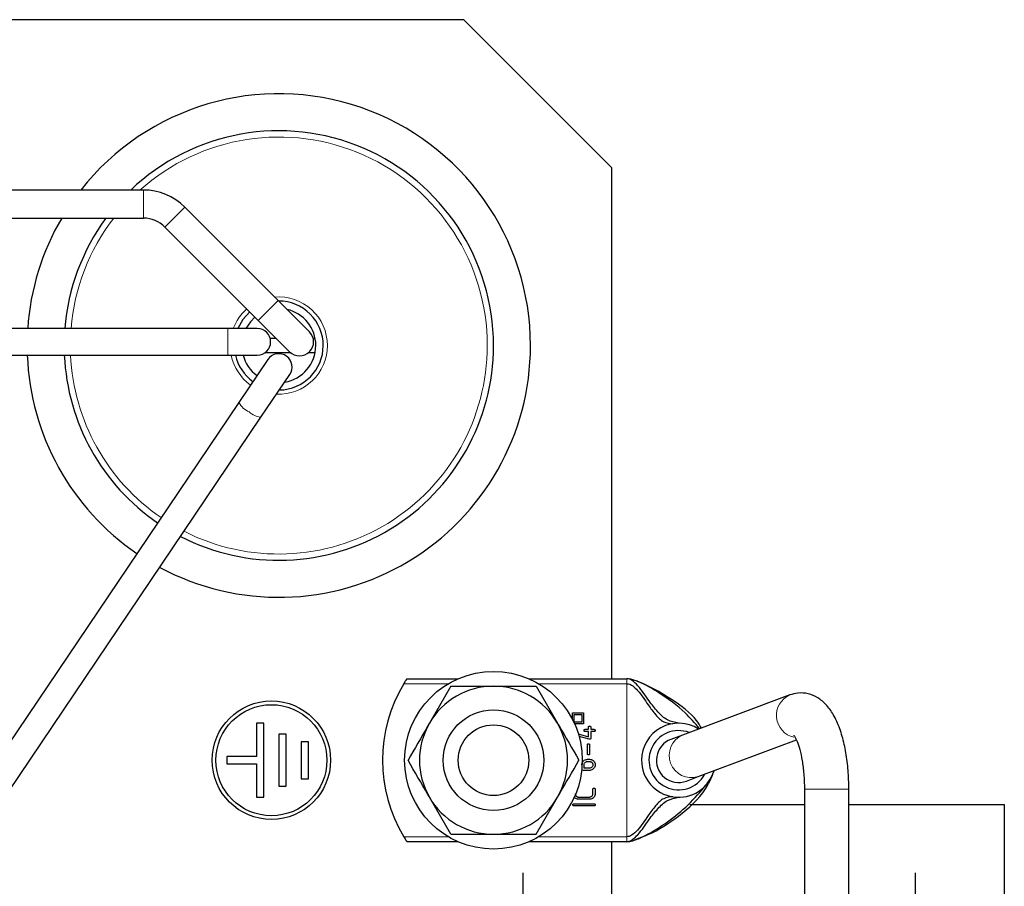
# Model space of a CAD drawing. Header units: millimetres. Extents: x 5 to 418, y 2 to 292.
# Tile 8 of 43: x 110 to 143, y 123 to 153. Entities that reach past the tile are written whole.
import ezdxf

# ---------------------------------------------------------------- set-up
doc = ezdxf.new("R2010")
doc.units = ezdxf.units.MM
doc.layers.add('SLD-0', color=7, linetype='Continuous')

# ---------------------------------------------------------------- blocks, each defined once
blk = doc.blocks.new('SW_CENTERMARKSYMBOL_7')
at = {"layer": 'SLD-0', "color": 0}
for p, q in [((0, 1.5), (0, 2.7)), ((0, 0), (0, 1.5)), ((-1.5, 0), (-2.7, 0)), ((0, 0), (-1.5, 0)), ((0, 0), (0, -1.5)), ((0, 0), (1.5, 0)), ((1.5, 0), (2.7, 0)), ((0, -1.5), (0, -2.7))]:
    blk.add_line(p, q, dxfattribs=at)
blk = doc.blocks.new('SW_CENTERMARKSYMBOL_9')
at = {"layer": 'SLD-0', "color": 0}
for p, q in [((0, 1.5), (0, 2.7)), ((0, 0), (0, 1.5)), ((-1.5, 0), (-2.7, 0)), ((0, 0), (-1.5, 0)), ((0, 0), (0, -1.5)), ((0, 0), (1.5, 0)), ((1.5, 0), (2.7, 0)), ((0, -1.5), (0, -2.7))]:
    blk.add_line(p, q, dxfattribs=at)

msp = doc.modelspace()

# ---------------------------------------------------------------- linework, layer by layer
at = {"color": 7, "linetype": 'Continuous', "lineweight": 25}
for p, q in [((124.6585, 152.614), (72.1585, 152.614)), ((129.6585, 147.614), (124.6585, 152.614)), ((129.6585, 130.364), (129.6585, 147.614)), ((113.8372, 146.864), (82.9798, 146.864)), ((118.3837, 143.1355), (115.2337, 146.2855)), ((82.9798, 145.914), (113.8372, 145.914)), ((114.5619, 145.6138), (117.7119, 142.4638)), ((119.4444, 142.0749), (118.3837, 143.1355)), ((117.7119, 142.4638), (118.7726, 141.4031)), ((116.6835, 142.189), (100.1335, 142.189)), ((117.6835, 142.189), (116.6835, 142.189)), ((118.1158, 141.864), (118.3117, 141.864)), ((119.5667, 141.864), (119.6332, 141.864)), ((118.8169, 141.364), (117.9322, 141.364)), ((119.6332, 141.364), (119.4, 141.364)), ((100.1335, 141.289), (116.6835, 141.289)), ((116.6835, 141.289), (117.6835, 141.289)), ((118.0354, 141.1407), (117.0609, 139.6962)), ((117.8069, 139.1928), (118.7815, 140.6373)), ((117.0609, 139.6962), (107.1474, 125.0034)), ((107.8934, 124.5), (117.8069, 139.1928)), ((122.7327, 130.364), (124.4595, 130.364)), ((126.8574, 130.364), (130.1585, 130.364)), ((124.2151, 130.114), (123.4934, 128.864)), ((127.1019, 130.114), (127.8235, 128.864)), ((135.6612, 129.8166), (132.0432, 128.465)), ((128.3259, 129.2139), (128.6953, 129.2139)), ((128.3259, 128.9868), (128.3259, 129.2139)), ((128.3791, 128.8971), (128.3791, 129.1607)), ((128.3791, 129.1607), (128.6427, 129.1607)), ((128.6427, 129.1607), (128.6427, 128.8971)), ((128.6953, 129.2139), (128.6953, 128.8445)), ((117.9085, 128.864), (117.6585, 128.864)), ((117.6585, 128.864), (117.6585, 127.739)), ((117.9085, 126.364), (117.9085, 128.864)), ((128.6427, 128.8971), (128.3791, 128.8971)), ((128.6953, 128.8445), (128.3945, 128.8445)), ((128.8663, 128.6573), (128.8663, 128.7325)), ((128.9415, 128.7325), (128.9415, 128.6573)), ((118.6585, 128.489), (118.4085, 128.489)), ((118.4085, 128.489), (118.4085, 126.739)), ((118.6585, 126.739), (118.6585, 128.489)), ((128.5231, 128.5049), (128.8663, 128.4069)), ((128.8934, 128.3206), (128.5484, 128.4193)), ((128.7536, 128.6573), (128.8663, 128.6573)), ((128.8663, 128.5822), (128.7536, 128.5822)), ((128.8663, 128.4069), (128.8663, 128.5822)), ((128.9415, 128.6573), (129.0535, 128.6573)), ((128.9415, 128.5822), (128.9415, 128.3575)), ((129.0535, 128.5822), (128.9415, 128.5822)), ((132.0432, 128.465), (131.646, 128.3166)), ((119.4085, 128.239), (119.1585, 128.239)), ((119.1585, 128.239), (119.1585, 126.989)), ((119.4085, 126.989), (119.4085, 128.239)), ((128.8287, 127.8329), (128.8287, 128.1328)), ((128.9039, 128.1328), (128.9039, 127.8329)), ((132.5682, 127.0598), (135.8878, 128.3)), ((117.6585, 127.739), (116.6585, 127.739)), ((116.6585, 127.739), (116.6585, 127.489)), ((116.6585, 127.489), (117.6585, 127.489)), ((117.6585, 127.489), (117.6585, 126.364)), ((128.716, 127.3459), (128.716, 127.4579)), ((128.8287, 127.645), (128.9032, 127.645)), ((128.8287, 127.5699), (128.9032, 127.5699)), ((128.9046, 127.2707), (128.6785, 127.2707)), ((128.9032, 127.3459), (128.716, 127.3459)), ((132.1709, 126.9114), (132.5682, 127.0598)), ((132.8736, 126.8267), (133.0068, 127.0169)), ((118.4085, 126.739), (118.6585, 126.739)), ((119.1585, 126.989), (119.4085, 126.989)), ((117.6585, 126.364), (117.9085, 126.364)), ((124.2151, 125.114), (123.4934, 126.364)), ((127.1019, 125.114), (127.8235, 126.364)), ((128.5289, 126.3712), (128.9032, 126.3712)), ((129.0159, 126.4839), (129.0159, 126.6335)), ((129.091, 126.6335), (129.091, 126.4839)), ((136.1585, 126.6349), (136.1585, 92.364)), ((137.6585, 92.364), (137.6585, 126.6349)), ((128.3786, 126.1464), (129.0535, 126.1464)), ((129.0535, 126.0713), (128.3786, 126.0713)), ((128.9032, 126.296), (128.5282, 126.296)), ((132.285, 126.114), (136.1585, 126.114)), ((137.6585, 126.114), (142.9085, 126.114)), ((142.9085, 126.114), (142.9085, 116.114)), ((124.4595, 124.864), (122.7327, 124.864)), ((130.1585, 124.864), (126.8574, 124.864)), ((129.6585, 121.8025), (129.6585, 124.864))]:
    msp.add_line(p, q, dxfattribs=at)
at = {"color": 7, "linetype": 'Continuous', "lineweight": 18}
for p, q in [((113.8372, 145.914), (113.8372, 146.864)), ((114.5619, 145.6138), (115.2337, 146.2855)), ((117.7119, 142.4638), (118.3837, 143.1355)), ((116.6835, 142.189), (116.6835, 141.739)), ((116.6835, 141.739), (116.6835, 141.289)), ((124.1332, 130.1973), (122.6275, 130.1973)), ((130.1585, 130.1973), (127.1837, 130.1973)), ((130.1585, 125.0307), (130.1585, 130.1973)), ((137.1865, 126.6349), (136.1585, 126.6349)), ((137.6585, 126.6349), (137.1865, 126.6349)), ((122.6275, 125.0307), (124.1332, 125.0307)), ((127.1837, 125.0307), (130.1585, 125.0307))]:
    msp.add_line(p, q, dxfattribs=at)
at = {"color": 7, "linetype": 'Continuous', "lineweight": 25, "flags": 128}
for points in [[(117.4272, 142.7485), (117.195, 142.4957), (117.0231, 142.189)], [(117.6045, 142.5712), (117.4509, 142.4175), (117.2986, 142.189)]]:
    msp.add_lwpolyline(points, dxfattribs=at)
at = {"color": 7, "linetype": 'Continuous', "lineweight": 25}
for centre, radius in [((125.6585, 127.614), 3), ((118.1585, 127.614), 2), ((118.1585, 127.614), 1.875), ((125.6585, 127.614), 1.6982), ((125.6585, 127.614), 1.1933)]:
    msp.add_circle(centre, radius, dxfattribs=at)
for centre, radius, start, end in [((118.4085, 141.614), 8.5, 0, 141.85549), ((118.4085, 141.614), 7.25, 0, 133.60282), ((113.8372, 144.889), 1.975, 45, 90), ((118.4085, 141.614), 8.5, 149.61006, 176.12115), ((118.4085, 141.614), 7.25, 143.62245, 175.45107), ((113.8372, 144.889), 1.025, 45, 90), ((118.4085, 141.614), 1.5, 0, 90.12395), ((118.4085, 141.614), 1.25, 0, 77.14649), ((117.6835, 141.739), 0.45, 0, 90), ((119.1085, 141.739), 0.475, 225, 45), ((117.6835, 141.739), 0.45, 270, 0), ((118.4085, 141.614), 8.5, 241.76827, 0), ((118.4085, 141.614), 7.25, 242.76853, 0), ((118.4085, 140.889), 0.45, 53.14111, 145.99184), ((118.4085, 141.614), 1.5, 270.76533, 0), ((118.4085, 141.614), 1.25, 279.18031, 0), ((118.4085, 141.614), 8.5, 182.19126, 235.69188), ((118.4085, 141.614), 7.25, 182.56929, 235.64016), ((118.4085, 141.614), 1.5, 192.51333, 234.29183), ((118.4085, 141.614), 1.25, 195.07006, 233.9517), ((118.4085, 140.889), 0.45, 325.99184, 53.14111), ((126.9085, 127.614), 5, 148.89108, 211.10892), ((125.6585, 127.614), 2.5, 90, 150), ((125.6585, 127.614), 2.5, 30, 90), ((125.6585, 127.614), 2.5, 150, 210), ((125.6585, 127.614), 2.5, 330, 30), ((131.9085, 127.614), 1.25, 57.35454, 180), ((131.9085, 127.614), 1, 69.07502, 331.89426), ((131.9085, 127.614), 0.75, 110.48464, 290.48464), ((131.9085, 127.614), 1.25, 180, 343.61474), ((125.6585, 127.614), 2.5, 210, 270), ((125.6585, 127.614), 2.5, 270, 330)]:
    msp.add_arc(centre, radius, start, end, dxfattribs=at)
at = {"color": 7, "linetype": 'Continuous', "lineweight": 18}
for centre, radius, start, end in [((118.4085, 141.614), 7.0395, 0, 131.77291), ((118.4085, 141.614), 7.0395, 142.34985, 175.31475), ((118.4085, 141.614), 1.6403, 0, 94.81832), ((118.4085, 141.614), 1.6403, 131.21218, 159.4797), ((118.4085, 141.614), 7.0395, 242.97216, 0), ((118.4085, 141.614), 1.6403, 267.42756, 0), ((118.4085, 141.614), 7.0395, 182.64617, 235.62964), ((118.4085, 141.614), 1.6403, 191.42768, 234.4373), ((117.6975, 140.0329), 0.7202, 207.8695, 246.62569), ((117.8801, 139.8802), 0.6913, 227.35008, 263.91986), ((135.9712, 129.1262), 0.7568, 114.19552, 257.18676), ((132.3417, 127.7758), 0.751, 113.41896, 287.55032)]:
    msp.add_arc(centre, radius, start, end, dxfattribs=at)
at = {"color": 7, "linetype": 'Continuous', "lineweight": 25}
for points, knots in [([(122.7327, 130.364), (122.7317, 130.3625), (122.7298, 130.3596), (122.7153, 130.3375), (122.6937, 130.304), (122.6635, 130.2563), (122.6402, 130.2181), (122.6275, 130.1973)], [0, 0, 0, 0, 0.1734663, 0.3464774, 0.5308003, 0.7442491, 1, 1, 1, 1]), ([(132.6795, 128.7027), (132.6273, 128.7887), (132.4093, 129.1473), (131.7298, 129.6477), (130.9857, 130.0859), (130.5114, 130.2852), (130.2972, 130.3519), (130.2007, 130.3603), (130.1585, 130.364)], [0, 0, 0, 0, 0.11609157, 0.48419189, 0.79823288, 0.91682193, 0.96360195, 1, 1, 1, 1]), ([(132.6168, 128.6792), (132.4599, 128.8613), (132.0591, 129.3262), (131.3555, 129.8343), (130.7577, 130.1894), (130.4078, 130.3178), (130.2785, 130.3549), (130.1951, 130.3612), (130.1585, 130.364)], [0, 0, 0, 0, 0.24412047, 0.62342235, 0.88024711, 0.92902067, 0.96886451, 1, 1, 1, 1]), ([(131.9085, 128.864), (131.7788, 128.8888), (131.5154, 128.9393), (131.2022, 129.2426), (130.8886, 129.6411), (130.6334, 130.0291), (130.3862, 130.2828), (130.2456, 130.355), (130.1864, 130.3611), (130.1585, 130.364)], [0, 0, 0, 0, 0.1924879, 0.3910237, 0.5883996, 0.8427427, 0.9428401, 0.9730135, 1, 1, 1, 1]), ([(124.2151, 130.114), (124.3218, 130.114), (124.7919, 130.114), (125.2807, 130.114), (125.6585, 130.114)], [0, 0, 0, 0, 0.2269026, 1, 1, 1, 1]), ([(125.6585, 130.114), (125.7778, 130.114), (126.2663, 130.114), (126.7422, 130.114), (127.1019, 130.114)], [0, 0, 0, 0, 0.24436583, 1, 1, 1, 1]), ([(130.1585, 130.1973), (130.1941, 130.1927), (130.2705, 130.1828), (130.3988, 130.1015), (130.6277, 129.8698), (130.855, 129.5109), (131.1298, 129.1436), (131.3957, 128.8738), (131.607, 128.8567), (131.711, 128.8483)], [0, 0, 0, 0, 0.0377483, 0.081089, 0.165898, 0.4231254, 0.6187228, 0.8124128, 1, 1, 1, 1]), ([(137.6585, 126.6349), (137.6571, 126.744), (137.6532, 127.0608), (137.609, 127.5795), (137.5098, 128.1621), (137.3577, 128.6983), (137.1574, 129.1455), (136.9118, 129.4889), (136.6241, 129.7315), (136.2944, 129.8723), (135.9547, 129.902), (135.7522, 129.8431), (135.6612, 129.8166)], [0, 0, 0, 0, 0.0626105, 0.1818461, 0.3023878, 0.4259155, 0.5557233, 0.6671212, 0.7594316, 0.8457021, 0.930651, 1, 1, 1, 1]), ([(123.4934, 128.864), (123.4763, 128.8344), (123.2326, 128.4122), (122.9938, 127.9986), (122.7717, 127.614)], [0, 0, 0, 0, 0.0702006, 1, 1, 1, 1]), ([(127.8235, 128.864), (127.8407, 128.8344), (128.0844, 128.4122), (128.3232, 127.9986), (128.5452, 127.614)], [0, 0, 0, 0, 0.0702006, 1, 1, 1, 1]), ([(128.8663, 128.7325), (128.8666, 128.7381), (128.8671, 128.7461), (128.8713, 128.7554), (128.8755, 128.7609), (128.881, 128.7651), (128.8903, 128.7693), (128.8983, 128.7697), (128.9039, 128.77)], [0, 0, 0, 0, 0.2731773, 0.3898787, 0.5, 0.6101213, 0.7268227, 1, 1, 1, 1]), ([(128.9039, 128.77), (128.9095, 128.7697), (128.9175, 128.7693), (128.9268, 128.7651), (128.9323, 128.7609), (128.9365, 128.7554), (128.9407, 128.7461), (128.9411, 128.7381), (128.9415, 128.7325)], [0, 0, 0, 0, 0.2731773, 0.3898787, 0.5, 0.6101213, 0.7268227, 1, 1, 1, 1]), ([(128.716, 128.6198), (128.7164, 128.6254), (128.7168, 128.6333), (128.721, 128.6427), (128.7252, 128.6482), (128.7307, 128.6524), (128.74, 128.6566), (128.748, 128.657), (128.7536, 128.6573)], [0, 0, 0, 0, 0.2731773, 0.3898787, 0.5, 0.6101213, 0.7268227, 1, 1, 1, 1]), ([(128.7536, 128.5822), (128.748, 128.5825), (128.74, 128.583), (128.7307, 128.5872), (128.7252, 128.5914), (128.721, 128.5969), (128.7168, 128.6062), (128.7164, 128.6142), (128.716, 128.6198)], [0, 0, 0, 0, 0.2731773, 0.3898787, 0.5, 0.6101213, 0.7268227, 1, 1, 1, 1]), ([(128.9415, 128.3575), (128.9411, 128.3519), (128.9407, 128.3439), (128.9365, 128.3346), (128.9323, 128.3291), (128.9268, 128.3249), (128.9175, 128.3207), (128.9095, 128.3202), (128.9039, 128.3199)], [0, 0, 0, 0, 0.27317731, 0.38987871, 0.5, 0.61012129, 0.72682269, 1, 1, 1, 1]), ([(129.0535, 128.6573), (129.0591, 128.657), (129.067, 128.6566), (129.0764, 128.6524), (129.0818, 128.6482), (129.0861, 128.6427), (129.0903, 128.6333), (129.0907, 128.6254), (129.091, 128.6198)], [0, 0, 0, 0, 0.27317731, 0.38987871, 0.5, 0.61012129, 0.72682269, 1, 1, 1, 1]), ([(129.091, 128.6198), (129.0907, 128.6142), (129.0903, 128.6062), (129.0861, 128.5969), (129.0818, 128.5914), (129.0764, 128.5872), (129.067, 128.583), (129.0591, 128.5825), (129.0535, 128.5822)], [0, 0, 0, 0, 0.27317731, 0.38987871, 0.5, 0.61012129, 0.72682269, 1, 1, 1, 1]), ([(135.7968, 128.4606), (135.8015, 128.4558), (135.8119, 128.4453), (135.893, 128.3033), (135.9826, 128.0578), (136.0693, 127.705), (136.133, 127.267), (136.1567, 126.895), (136.1582, 126.6816), (136.1585, 126.6349)], [0, 0, 0, 0, 0.1175244, 0.2574629, 0.41207, 0.5814562, 0.7615227, 0.9479092, 1, 1, 1, 1]), ([(128.8287, 128.1328), (128.8291, 128.1384), (128.8295, 128.1463), (128.8337, 128.1557), (128.8379, 128.1611), (128.8434, 128.1653), (128.8527, 128.1695), (128.8607, 128.17), (128.8663, 128.1703)], [0, 0, 0, 0, 0.2731773, 0.3898787, 0.5, 0.6101213, 0.7268227, 1, 1, 1, 1]), ([(128.8663, 128.1703), (128.8719, 128.17), (128.8799, 128.1695), (128.8892, 128.1653), (128.8947, 128.1611), (128.8989, 128.1557), (128.9031, 128.1463), (128.9036, 128.1384), (128.9039, 128.1328)], [0, 0, 0, 0, 0.2731773, 0.3898787, 0.5, 0.6101213, 0.7268227, 1, 1, 1, 1]), ([(128.9039, 128.3199), (128.9028, 128.3199), (128.9008, 128.3199), (128.8973, 128.3201), (128.8948, 128.3204), (128.8934, 128.3206)], [0, 0, 0, 0, 0.2990979, 0.5982229, 1, 1, 1, 1]), ([(128.8663, 127.7953), (128.8607, 127.7956), (128.8527, 127.7961), (128.8434, 127.8003), (128.8379, 127.8045), (128.8337, 127.81), (128.8295, 127.8193), (128.8291, 127.8273), (128.8287, 127.8329)], [0, 0, 0, 0, 0.27317731, 0.38987871, 0.5, 0.61012129, 0.72682269, 1, 1, 1, 1]), ([(128.9039, 127.8329), (128.9036, 127.8273), (128.9031, 127.8193), (128.8989, 127.81), (128.8947, 127.8045), (128.8892, 127.8003), (128.8799, 127.7961), (128.8719, 127.7956), (128.8663, 127.7953)], [0, 0, 0, 0, 0.2731773, 0.3898787, 0.5, 0.6101213, 0.7268227, 1, 1, 1, 1]), ([(123.4934, 126.364), (123.4763, 126.3936), (123.2326, 126.8157), (122.9938, 127.2294), (122.7717, 127.614)], [0, 0, 0, 0, 0.0702006, 1, 1, 1, 1]), ([(127.8235, 126.364), (127.8407, 126.3936), (128.0844, 126.8157), (128.3232, 127.2294), (128.5452, 127.614)], [0, 0, 0, 0, 0.0702006, 1, 1, 1, 1]), ([(128.6409, 127.4579), (128.6426, 127.4792), (128.646, 127.5218), (128.6784, 127.5769), (128.7253, 127.6196), (128.7783, 127.6423), (128.8145, 127.6443), (128.8287, 127.645)], [0, 0, 0, 0, 0.2149773, 0.4310311, 0.6310467, 0.8556437, 1, 1, 1, 1]), ([(128.716, 127.4579), (128.7171, 127.4704), (128.7192, 127.4956), (128.7384, 127.5284), (128.7663, 127.5543), (128.7983, 127.5683), (128.8202, 127.5694), (128.8287, 127.5699)], [0, 0, 0, 0, 0.2120131, 0.4248474, 0.627666, 0.8551177, 1, 1, 1, 1]), ([(128.9032, 127.645), (128.9244, 127.6433), (128.9669, 127.6398), (129.0221, 127.6074), (129.0655, 127.5604), (129.0884, 127.5074), (129.0903, 127.4715), (129.091, 127.4579)], [0, 0, 0, 0, 0.2147152, 0.4303478, 0.6336937, 0.8619602, 1, 1, 1, 1]), ([(128.9032, 127.5699), (128.9078, 127.5698), (128.9157, 127.5695), (128.9265, 127.5678), (128.9343, 127.566), (128.9403, 127.5641), (128.9477, 127.5614), (128.9577, 127.5566), (128.9671, 127.5506), (128.9769, 127.543), (128.987, 127.5336), (128.9956, 127.5228), (129.0016, 127.5134), (129.0056, 127.506), (129.0095, 127.4966), (129.0121, 127.4883), (129.0141, 127.4794), (129.0156, 127.4698), (129.0158, 127.4619), (129.0159, 127.4579)], [0, 0, 0, 0, 0.079042, 0.13248534, 0.18666213, 0.21388989, 0.24019129, 0.31999278, 0.40123008, 0.42863991, 0.53062788, 0.63430466, 0.66247982, 0.71913029, 0.77687703, 0.83576114, 0.86539444, 0.93243516, 1, 1, 1, 1]), ([(129.0159, 127.4579), (129.0149, 127.4454), (129.0128, 127.4202), (128.9936, 127.3874), (128.9656, 127.3615), (128.9336, 127.3475), (128.9117, 127.3463), (128.9032, 127.3459)], [0, 0, 0, 0, 0.2120131, 0.4248474, 0.627666, 0.8551177, 1, 1, 1, 1]), ([(129.091, 127.4579), (129.0893, 127.4368), (129.0858, 127.3945), (129.0535, 127.3395), (129.0067, 127.2961), (128.9538, 127.2734), (128.918, 127.2715), (128.9046, 127.2707)], [0, 0, 0, 0, 0.2144484, 0.429752, 0.6342267, 0.8622676, 1, 1, 1, 1]), ([(130.5074, 124.9634), (130.6307, 125.0084), (131.1417, 125.1948), (131.9394, 125.7227), (132.7446, 126.4299), (132.9928, 126.9712), (133.0702, 127.1398)], [0, 0, 0, 0, 0.1100156, 0.4558527, 0.8303987, 1, 1, 1, 1]), ([(130.1585, 124.864), (130.2103, 124.8694), (130.3332, 124.8822), (130.5728, 124.9686), (131.0303, 125.1863), (131.6397, 125.5963), (132.3363, 126.1702), (132.7252, 126.6429), (132.9198, 126.8793)], [0, 0, 0, 0, 0.0384877, 0.0912246, 0.2014373, 0.4616292, 0.7307063, 1, 1, 1, 1]), ([(128.5282, 126.296), (128.5073, 126.2977), (128.4655, 126.3011), (128.413, 126.3339), (128.3795, 126.3621), (128.3714, 126.3814), (128.371, 126.3823)], [0, 0, 0, 0, 0.3311676, 0.6634267, 0.9846565, 1, 1, 1, 1]), ([(128.4162, 126.4839), (128.4163, 126.4792), (128.4165, 126.4714), (128.4182, 126.4605), (128.4201, 126.4527), (128.422, 126.4467), (128.4247, 126.4393), (128.4294, 126.4292), (128.4355, 126.4198), (128.4431, 126.4101), (128.4524, 126.4003), (128.4631, 126.3918), (128.4723, 126.3858), (128.4797, 126.3818), (128.4892, 126.3778), (128.4974, 126.3752), (128.5065, 126.3731), (128.5164, 126.3715), (128.5247, 126.3713), (128.5289, 126.3712)], [0, 0, 0, 0, 0.0788984, 0.1322296, 0.1862829, 0.2134486, 0.2397038, 0.3193915, 0.4005669, 0.4279707, 0.527914, 0.6294606, 0.6575908, 0.7141401, 0.7717471, 0.8304529, 0.8599915, 0.9297042, 1, 1, 1, 1]), ([(128.9032, 126.3712), (128.9157, 126.3722), (128.9408, 126.3743), (128.9736, 126.3936), (129, 126.4217), (129.0143, 126.4537), (129.0154, 126.4757), (129.0159, 126.4839)], [0, 0, 0, 0, 0.2113904, 0.4235099, 0.6277875, 0.8609914, 1, 1, 1, 1]), ([(129.091, 126.4839), (129.0893, 126.4629), (129.0858, 126.4209), (129.0536, 126.3661), (129.0068, 126.3223), (128.9534, 126.2987), (128.9169, 126.2968), (128.9032, 126.296)], [0, 0, 0, 0, 0.2120721, 0.4249187, 0.6288557, 0.8604484, 1, 1, 1, 1]), ([(129.0159, 126.6335), (129.0162, 126.639), (129.0167, 126.647), (129.0209, 126.6564), (129.0251, 126.6618), (129.0305, 126.666), (129.0399, 126.6702), (129.0479, 126.6707), (129.0535, 126.671)], [0, 0, 0, 0, 0.2731773, 0.3898787, 0.5, 0.6101213, 0.7268227, 1, 1, 1, 1]), ([(129.0535, 126.671), (129.0591, 126.6707), (129.067, 126.6702), (129.0764, 126.666), (129.0818, 126.6618), (129.0861, 126.6564), (129.0903, 126.647), (129.0907, 126.639), (129.091, 126.6335)], [0, 0, 0, 0, 0.2731773, 0.3898787, 0.5, 0.6101213, 0.7268227, 1, 1, 1, 1]), ([(131.711, 126.3797), (131.607, 126.3713), (131.3957, 126.3542), (131.1298, 126.0846), (130.8549, 125.7164), (130.6197, 125.348), (130.3818, 125.1074), (130.2445, 125.0391), (130.1863, 125.0334), (130.1585, 125.0307)], [0, 0, 0, 0, 0.1876043, 0.381312, 0.5769273, 0.8341783, 0.9382637, 0.9705521, 1, 1, 1, 1]), ([(130.1585, 124.864), (130.1943, 124.8689), (130.2724, 124.8795), (130.4028, 124.9647), (130.6421, 125.2088), (130.8886, 125.5877), (131.2022, 125.9852), (131.5154, 126.2888), (131.7788, 126.3392), (131.9085, 126.364)], [0, 0, 0, 0, 0.0346738, 0.0755026, 0.1573118, 0.4116385, 0.6090016, 0.8075246, 1, 1, 1, 1]), ([(128.341, 126.1089), (128.3414, 126.1145), (128.3418, 126.1224), (128.346, 126.1318), (128.3502, 126.1373), (128.3557, 126.1415), (128.365, 126.1457), (128.373, 126.1461), (128.3786, 126.1464)], [0, 0, 0, 0, 0.2731773, 0.3898787, 0.5, 0.6101213, 0.7268227, 1, 1, 1, 1]), ([(128.3786, 126.0713), (128.373, 126.0716), (128.365, 126.0721), (128.3557, 126.0763), (128.3502, 126.0805), (128.346, 126.086), (128.3418, 126.0953), (128.3414, 126.1033), (128.341, 126.1089)], [0, 0, 0, 0, 0.2731773, 0.3898787, 0.5, 0.6101213, 0.7268227, 1, 1, 1, 1]), ([(129.0535, 126.1464), (129.0591, 126.1461), (129.067, 126.1457), (129.0764, 126.1415), (129.0818, 126.1373), (129.0861, 126.1318), (129.0903, 126.1224), (129.0907, 126.1145), (129.091, 126.1089)], [0, 0, 0, 0, 0.2731773, 0.3898787, 0.5, 0.6101213, 0.7268227, 1, 1, 1, 1]), ([(129.091, 126.1089), (129.0907, 126.1033), (129.0903, 126.0953), (129.0861, 126.086), (129.0818, 126.0805), (129.0764, 126.0763), (129.067, 126.0721), (129.0591, 126.0716), (129.0535, 126.0713)], [0, 0, 0, 0, 0.2731773, 0.3898787, 0.5, 0.6101213, 0.7268227, 1, 1, 1, 1]), ([(122.6275, 125.0307), (122.6424, 125.0064), (122.6704, 124.9604), (122.7042, 124.9076), (122.7252, 124.8753), (122.7322, 124.8647), (122.7326, 124.8641), (122.7327, 124.864)], [0, 0, 0, 0, 0.2983611, 0.5644714, 0.7582762, 0.9530071, 1, 1, 1, 1]), ([(124.2151, 125.114), (124.3218, 125.114), (124.7919, 125.114), (125.2807, 125.114), (125.6585, 125.114)], [0, 0, 0, 0, 0.2269026, 1, 1, 1, 1]), ([(125.6585, 125.114), (125.7778, 125.114), (126.2663, 125.114), (126.7422, 125.114), (127.1019, 125.114)], [0, 0, 0, 0, 0.2443658, 1, 1, 1, 1]), ([(130.1585, 124.864), (130.2041, 124.8678), (130.3325, 124.8786), (130.4389, 124.9301), (130.5074, 124.9634)], [0, 0, 0, 0, 0.3555809, 1, 1, 1, 1])]:
    msp.add_open_spline(points, degree=3, knots=knots, dxfattribs=at)
at = {"color": 7, "linetype": 'Continuous', "lineweight": 18}
for points in [[(130.1585, 130.2835), (130.1585, 130.2952), (130.1585, 130.3185), (130.1585, 130.3439), (130.1585, 130.3608), (130.1585, 130.3629), (130.1585, 130.364)], [(130.1585, 130.1973), (130.1585, 130.2125), (130.1585, 130.2429), (130.1585, 130.2699), (130.1585, 130.2835)], [(130.1585, 124.9445), (130.1585, 124.958), (130.1585, 124.9851), (130.1585, 125.0155), (130.1585, 125.0307)], [(130.1585, 124.864), (130.1585, 124.865), (130.1585, 124.8672), (130.1585, 124.8841), (130.1585, 124.9095), (130.1585, 124.9328), (130.1585, 124.9445)]]:
    msp.add_open_spline(points, degree=3, dxfattribs=at)

# ---------------------------------------------------------------- block references
at = {"layer": 'SLD-0', "color": 7}
for name, p in [('SW_CENTERMARKSYMBOL_9', (126.6585, 121.114)), ('SW_CENTERMARKSYMBOL_7', (139.9085, 121.114))]:
    msp.add_blockref(name, p, dxfattribs=at)

doc.saveas('drawing.dxf')
